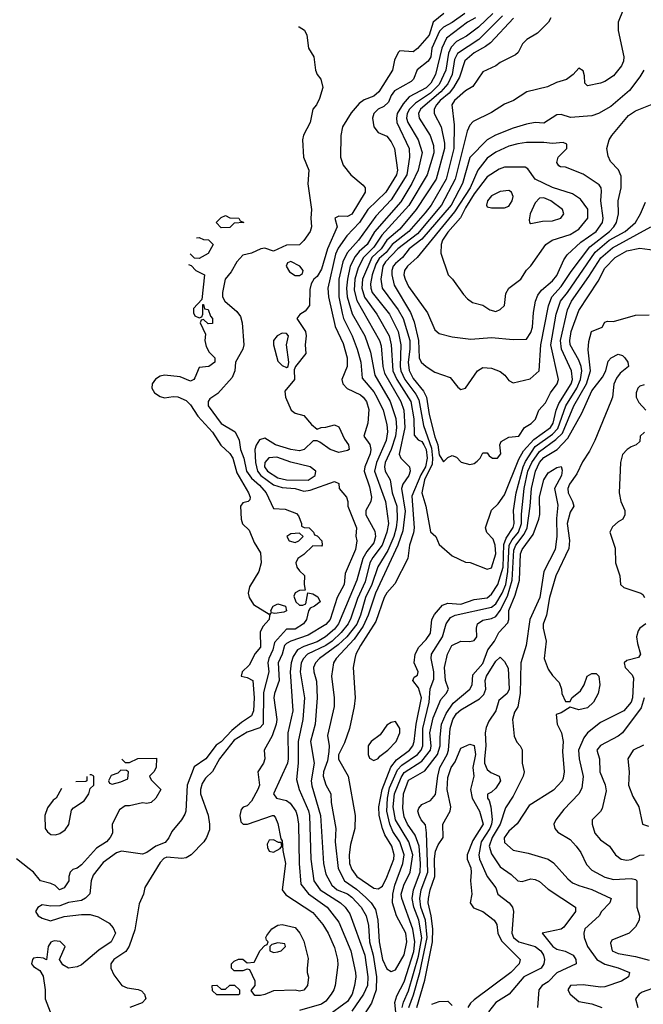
# Model space of a CAD drawing. Header units: inches. Extents: x 1793389 to 1900389, y 320802 to 470796.
# Tile 236 of 256: x 1813427 to 1816286, y 392644 to 397161. Entities that reach past the tile are written whole.
import ezdxf

# ---------------------------------------------------------------- set-up
doc = ezdxf.new("R2010")
doc.units = ezdxf.units.IN
doc.header["$MEASUREMENT"] = 0
doc.layers.add('B8319', color=7, linetype='Continuous')

msp = doc.modelspace()

# ---------------------------------------------------------------- linework, layer by layer
at = {"layer": 'B8319', "color": 2}
for points, elevation in [([(1815370.8, 397190), (1815322, 397150), (1815303.7, 397090), (1815250, 397029), (1815230, 397014), (1815170, 397018), (1815162, 397010), (1815145.4, 396974.6), (1815136, 396930), (1815072.7, 396830), (1815050.7, 396810), (1815006.7, 396793.3), (1814983.4, 396776.6), (1814946.9, 396733.1), (1814906.8, 396670), (1814898.8, 396630), (1814898, 396530), (1814910, 396494), (1814944.7, 396450), (1815002, 396402), (1815010.7, 396390), (1815010.6, 396370), (1814950, 396269.6), (1814930, 396258.4), (1814890, 396259.3), (1814871.3, 396250), (1814882, 396210), (1814838.5, 396110), (1814810, 396017.2), (1814790, 395982.7), (1814774.8, 395970), (1814762.8, 395950), (1814756.8, 395923.2), (1814754.8, 395850), (1814735.9, 395824.1), (1814710.9, 395809.1), (1814698, 395790), (1814737.3, 395730), (1814740.7, 395710), (1814736, 395670), (1814738, 395630), (1814691, 395570), (1814684.7, 395555.3), (1814686, 395510), (1814643, 395457), (1814644.9, 395430), (1814671.3, 395370), (1814690, 395356), (1814730, 395344.7), (1814764, 395304), (1814790, 395282), (1814809.2, 395290.8), (1814830, 395291), (1814870, 395302), (1814890, 395294), (1814916.3, 395236.3), (1814934.8, 395210), (1814938, 395190), (1814930, 395184), (1814890, 395175.3), (1814850, 395189), (1814803.1, 395223.1), (1814790, 395228.7), (1814771.6, 395228.4), (1814731.3, 395190), (1814710, 395183.7), (1814670, 395189.6), (1814599, 395210), (1814550, 395240.9), (1814525.7, 395234.3), (1814510.3, 395209.7), (1814505.2, 395190), (1814507.1, 395130), (1814516.5, 395090), (1814531.5, 395070), (1814590, 395026.7), (1814630, 395015.5), (1814690, 395010.2), (1814730, 394998), (1814758, 395002), (1814870, 395042), (1814890, 395034), (1814892, 395010), (1814924.7, 394970), (1814930.9, 394950.9), (1814931, 394930), (1814970.3, 394830.3), (1814968.1, 394791.9), (1814972.4, 394770), (1814966.4, 394730), (1814919.6, 394620.4), (1814914.3, 394570), (1814882, 394510), (1814850.3, 394410), (1814830, 394386.9), (1814750, 394337.4), (1814670, 394309.8), (1814650, 394299.7), (1814641.5, 394290), (1814630.3, 394250), (1814611.8, 394210), (1814617, 394130), (1814594.4, 394070), (1814592.4, 394050), (1814605.7, 393950), (1814602.7, 393930), (1814583.8, 393876.2), (1814546.8, 393810), (1814550.8, 393770), (1814544.7, 393750), (1814518, 393710), (1814526.8, 393650), (1814519.1, 393630), (1814490, 393575.3), (1814470, 393555.3), (1814451.1, 393548.9), (1814442, 393538), (1814436, 393510), (1814441, 393481), (1814451.3, 393471.3), (1814471.3, 393471.3), (1814586, 393510), (1814592, 393510), (1814599.8, 393499.8), (1814610, 393474), (1814623.6, 393403.6), (1814630, 393394), (1814633.4, 393350), (1814645.5, 393290), (1814630.8, 393170), (1814646.6, 393146.6), (1814770, 393064.9), (1814816.4, 393010), (1814841.6, 392970), (1814870, 392904.7), (1814883.8, 392850), (1814885.2, 392825.2), (1814873, 392730), (1814867.3, 392710), (1814854, 392690), (1814830, 392659.3), (1814810, 392644.5), (1814710, 392615.8)], 246), ([(1815467.2, 397190), (1815410, 397147.4), (1815370, 397126.2), (1815351.7, 397108.3), (1815316.5, 397030), (1815311.3, 396990), (1815299.5, 396970), (1815249.3, 396930.7), (1815231.6, 396888.4), (1815222.3, 396877.7), (1815145.5, 396834.5), (1815130, 396812.7), (1815117.7, 396782.3), (1815096.5, 396763.5), (1815070.8, 396750), (1815050.7, 396730), (1815044, 396710), (1815051, 396670), (1815070, 396642.8), (1815110, 396626), (1815130, 396601), (1815144.9, 396570), (1815158.9, 396470), (1815154.9, 396450), (1815104.9, 396370), (1815022.6, 396290), (1814984.6, 396230), (1814926.7, 396170), (1814887.6, 396112.4), (1814875, 396085), (1814839.5, 395930), (1814843.1, 395890), (1814872.8, 395752.8), (1814910, 395674.8), (1814928.7, 395610), (1814928.5, 395570), (1814904.4, 395510), (1814908, 395490), (1814928.7, 395468.7), (1814990, 395440.4), (1815001.6, 395430), (1815017, 395410), (1815027.3, 395372.7), (1815023, 395310), (1815004, 395250), (1815032.8, 395212.8), (1815036.4, 395190), (1815033.1, 395170), (1815008.5, 395110), (1815006.4, 395090), (1815030, 395018), (1815039.5, 394970), (1815037.1, 394950), (1815014, 394910), (1815013.4, 394890), (1815054.3, 394814.3), (1815058.3, 394790), (1815050, 394760.7), (1815018, 394722), (1815000.2, 394690), (1814972.4, 394590), (1814889.1, 394390), (1814870, 394365.1), (1814828.4, 394330), (1814790, 394307), (1814730, 394285.6), (1814700.4, 394270), (1814680.6, 394239.4), (1814671.3, 394210), (1814666.7, 394170), (1814679.5, 393990), (1814655.8, 393890), (1814658.3, 393770), (1814654.6, 393750), (1814590.7, 393610), (1814604.7, 393590), (1814650, 393578.4), (1814666.5, 393566.5), (1814692, 393530), (1814699.5, 393510), (1814704.9, 393470), (1814707.6, 393290), (1814715.6, 393195.6), (1814751.2, 393151.2), (1814837.1, 393090), (1814890, 393020.7), (1814944.2, 392890), (1814966.4, 392790), (1814968.2, 392770), (1814962.4, 392730), (1814950.3, 392690), (1814930, 392657.6), (1814833.8, 392586.2)], 250), ([(1815516.4, 397170), (1815479.3, 397150), (1815383.5, 397076.5), (1815361.8, 397030), (1815333.8, 396910), (1815311.3, 396870), (1815290, 396848.7), (1815212.9, 396807.1), (1815185, 396775), (1815156.9, 396730), (1815153.6, 396710), (1815156.5, 396690), (1815213.1, 396570), (1815214.6, 396530), (1815201.2, 396450), (1815130, 396334.7), (1815059.7, 396260.3), (1814980.3, 396150), (1814928.6, 396091.4), (1814908.1, 396050), (1814890.2, 395970), (1814890.2, 395890), (1814904.8, 395815.2), (1814911.4, 395790), (1814951.7, 395710), (1814974.3, 395650), (1814991.5, 395590), (1814996.7, 395516.7), (1815050, 395454), (1815064.9, 395430), (1815092.7, 395370), (1815110, 395304.7), (1815113.4, 395270), (1815106.7, 395230), (1815063.2, 395130), (1815053.4, 395090), (1815104, 394950), (1815117.3, 394850), (1815110.2, 394810), (1815089.2, 394750), (1815045.5, 394694.5), (1815032.3, 394670), (1815010, 394582), (1814974.9, 394505.1), (1814944.9, 394415.1), (1814932.3, 394390), (1814900.2, 394350), (1814859, 394310), (1814830, 394289.8), (1814746.7, 394250), (1814727.4, 394230), (1814717.4, 394210), (1814712.9, 394170), (1814731.7, 394050), (1814724.7, 393950), (1814703.6, 393850), (1814703.2, 393750), (1814695.9, 393675.9), (1814708.2, 393630), (1814751, 393531), (1814756.1, 393510), (1814760.9, 393310), (1814775.3, 393210), (1814804.9, 393170), (1814897.1, 393110), (1814918.4, 393090), (1814939.9, 393059.9), (1815008.9, 392870), (1815022.8, 392770), (1815021.3, 392730), (1815003.6, 392690), (1814950, 392613.3)], 254), ([(1815596.5, 397190), (1815530, 397127.3), (1815475, 397085), (1815430, 397060.4), (1815405, 397035), (1815392.2, 397007.8), (1815381.1, 396930), (1815350, 396864.4), (1815310, 396823.7), (1815241.5, 396778.5), (1815214, 396750), (1815202.7, 396730), (1815199.6, 396710), (1815206, 396690), (1815253.4, 396610), (1815271.4, 396551.4), (1815254, 396470), (1815224.7, 396410), (1815173.8, 396326.2), (1815052.9, 396187.1), (1815019.6, 396130), (1814983, 396097), (1814965.4, 396074.6), (1814942.2, 396030), (1814929.2, 395970), (1814925, 395930), (1814928.4, 395890), (1814951.1, 395811.1), (1815008.9, 395710), (1815035.6, 395635.6), (1815054.3, 395530), (1815125.2, 395410), (1815152, 395332), (1815155, 395290), (1815150.2, 395250), (1815130.1, 395189.9), (1815102.2, 395130), (1815099, 395110), (1815102, 395090), (1815124.9, 395050), (1815135.2, 394990), (1815155.2, 394930), (1815156.8, 394870), (1815152.6, 394830), (1815142, 394790), (1815114.2, 394725.8), (1815068.6, 394651.4), (1815040.6, 394570), (1815012.9, 394510), (1814989.2, 394430), (1814971.7, 394388.3), (1814926.7, 394330), (1814887.3, 394292.7), (1814801.6, 394230), (1814782.4, 394210), (1814774.4, 394190), (1814774.9, 394170), (1814786.9, 394126.9), (1814790.3, 394050), (1814781.6, 393930), (1814760.3, 393850), (1814776.4, 393750), (1814762.7, 393670), (1814765.9, 393645.9), (1814805.2, 393510), (1814819.5, 393290), (1814830, 393241), (1814857.6, 393190), (1814881.6, 393170), (1814930, 393150.2), (1814950, 393136), (1814992, 393090), (1815014.9, 393050), (1815025.2, 393005.2), (1815031.2, 392930), (1815046.7, 392870), (1815062.2, 392770), (1815061.5, 392710), (1815039.5, 392650), (1814974.9, 392550)], 258), ([(1815640.7, 397179.3), (1815532.2, 397070), (1815433.7, 397006.3), (1815420.9, 396979.1), (1815409.3, 396910), (1815390, 396866.9), (1815358.2, 396830), (1815264.6, 396750), (1815254.9, 396730), (1815257.6, 396710), (1815308.7, 396630), (1815324.6, 396584.6), (1815325.2, 396550), (1815295.2, 396450), (1815210.8, 396309.2), (1815087.7, 396172.3), (1815050, 396116.8), (1815002.6, 396070), (1814977.9, 396022.1), (1814962.7, 395970), (1814960.6, 395920.6), (1814972.4, 395872.4), (1815076, 395690), (1815084.4, 395664.4), (1815092.3, 395570), (1815100, 395540), (1815173.8, 395410), (1815188, 395370), (1815192.9, 395290), (1815167.3, 395167.3), (1815174, 395150), (1815214, 395110), (1815217.3, 395090), (1815210.7, 395070), (1815183.7, 395030), (1815177.4, 395010), (1815194.3, 394905.7), (1815183.2, 394816.8), (1815161.1, 394750), (1815057.8, 394530), (1815025, 394430), (1815000.8, 394379.2), (1814960.4, 394319.6), (1814877.1, 394230), (1814866, 394210), (1814856.4, 394150), (1814868.4, 394050), (1814868.5, 394010), (1814837.3, 393877.3), (1814846, 393830), (1814844.2, 393804.2), (1814838.2, 393761.8), (1814820.3, 393710), (1814818.7, 393690), (1814830, 393651), (1814853, 393610), (1814855.5, 393570), (1814876.5, 393450), (1814873.4, 393390), (1814886.7, 393266.7), (1814916.4, 393210), (1814971.6, 393171.6), (1815014.3, 393134.3), (1815038.7, 393110), (1815058.4, 393078.4), (1815069.1, 393030), (1815074.6, 392930), (1815090.4, 392850), (1815110, 392806.8), (1815130, 392794.8), (1815150, 392802.8), (1815190, 392870.8), (1815201.5, 392930), (1815196.8, 392970), (1815154.3, 393050), (1815135.4, 393110), (1815137.4, 393150), (1815146, 393190), (1815183.5, 393290), (1815189.8, 393330), (1815169.1, 393389.1), (1815137.2, 393437.2), (1815123.7, 393470), (1815109.8, 393530), (1815113.1, 393590), (1815122.8, 393637.2), (1815159.6, 393720.4), (1815178.5, 393741.5), (1815250.5, 393789.5), (1815267.6, 393810), (1815275.5, 393830), (1815275.2, 393910), (1815303.5, 394030), (1815308.8, 394091.2), (1815324.9, 394135.1), (1815325.3, 394170), (1815313, 394230), (1815315.1, 394250), (1815365.4, 394330), (1815381.3, 394390), (1815402, 394418), (1815424, 394430), (1815590, 394466.7), (1815610, 394481.5), (1815639.4, 394530), (1815654.9, 394570), (1815665, 394630), (1815670.6, 394750), (1815684.7, 394775.3), (1815713.7, 394810), (1815727.5, 394850), (1815727.4, 394892.6), (1815739.1, 395010), (1815756.8, 395090), (1815774.6, 395130), (1815810, 395180.7), (1815884.6, 395235.4), (1815915.2, 395264.8), (1815966.8, 395390), (1816025.5, 395490), (1816043.5, 395550), (1816033.8, 395646.2), (1816036, 395684), (1816049, 395730), (1816098, 395750), (1816110, 395774), (1816122, 395778), (1816150, 395776), (1816250, 395804.9), (1816313.1, 395806.9)], 262), ([(1815691.3, 397168.7), (1815584.6, 397055.4), (1815562.4, 397037.6), (1815510, 397008.3), (1815467.7, 396972.3), (1815443, 396897), (1815416.2, 396850), (1815395.5, 396824.5), (1815354, 396790), (1815337.7, 396770), (1815327.2, 396750), (1815326.7, 396730), (1815359.5, 396670), (1815373.9, 396593.9), (1815374.4, 396570), (1815336.5, 396430), (1815245.2, 396290), (1815170, 396199.7), (1815110.7, 396149.3), (1815083.5, 396110), (1815040.7, 396070), (1814997.8, 395970), (1814995, 395930), (1815008, 395888), (1815063.6, 395810), (1815120.2, 395710), (1815130.2, 395670), (1815137.2, 395550), (1815155.9, 395510), (1815220.7, 395410), (1815234.4, 395330), (1815235.3, 395255.3), (1815253.3, 395233.3), (1815270, 395226.4), (1815280.2, 395210), (1815290.8, 395190), (1815294.6, 395150), (1815286.8, 395110), (1815266.3, 395073.7), (1815224.2, 394975.8), (1815234.6, 394830), (1815232.5, 394807.5), (1815214, 394750), (1815206, 394690), (1815147, 394573), (1815110, 394532), (1815097.1, 394510), (1815059.9, 394400.1), (1814988.8, 394290), (1814968.2, 394250), (1814963, 394230), (1814956.3, 394190), (1814964.9, 394050), (1814960.7, 394010), (1814939.3, 393910), (1814916.4, 393843.6), (1814888.9, 393788.9), (1814889.1, 393769.1), (1814932.7, 393690), (1814964.9, 393510), (1814963, 393450), (1814943.1, 393376.9), (1814938, 393330), (1814939.5, 393290), (1814950, 393262), (1814973, 393230), (1815050, 393177.1), (1815070, 393173.4), (1815090, 393186.8), (1815110, 393226.8), (1815142.6, 393310), (1815144, 393330), (1815132.3, 393370), (1815101.5, 393421.5), (1815090.8, 393450), (1815074.8, 393510), (1815072.9, 393550), (1815088.6, 393630), (1815128.4, 393731.6), (1815154.3, 393765.7), (1815213.3, 393810), (1815229.7, 393830), (1815236, 393850), (1815244.8, 393930), (1815269.7, 394050), (1815255.2, 394095.2), (1815229, 394130), (1815235.3, 394144.7), (1815250, 394154), (1815254, 394170), (1815236, 394210), (1815239.5, 394250), (1815257.4, 394282.6), (1815290, 394317.3), (1815310, 394346.8), (1815316.2, 394410), (1815328, 394432), (1815364.9, 394475.1), (1815390, 394484.4), (1815450, 394479.5), (1815510, 394501.1), (1815570, 394508.9), (1815590, 394526), (1815619.1, 394570), (1815643.2, 394650), (1815646, 394754), (1815656.9, 394783.1), (1815690, 394831), (1815693.6, 394850), (1815690.8, 394910), (1815702.5, 394990), (1815734.9, 395110), (1815745.7, 395134.3), (1815790, 395202.4), (1815870, 395259.7), (1815894.7, 395285.3), (1815930.7, 395390), (1815980.7, 395470), (1815998.5, 395510), (1816004.8, 395550), (1816001.4, 395570), (1815990, 395599.5), (1815951.2, 395670), (1815949.7, 395690), (1815955.4, 395730), (1815990, 395827.3), (1816078.7, 395961.3), (1816110, 396020.4), (1816157, 396070), (1816210, 396100.3), (1816270, 396112.7), (1816430, 396090.8)], 266), ([(1815862, 397170), (1815851.1, 397148.9), (1815801, 397099), (1815752, 397070), (1815732, 397050), (1815712, 397010), (1815699.8, 397000.2), (1815630, 396964), (1815610, 396949), (1815550, 396922), (1815504.9, 396855.1), (1815470, 396835.1), (1815420.5, 396790), (1815408, 396770), (1815419.2, 396679.2), (1815417.2, 396570), (1815382.8, 396430), (1815312.7, 396310), (1815285.2, 396274.8), (1815211.5, 396190), (1815134.4, 396130), (1815106.5, 396093.5), (1815075.2, 396064.8), (1815060.3, 396039.7), (1815042.9, 395990), (1815035.8, 395950), (1815036.1, 395930), (1815042.7, 395910), (1815122.6, 395810), (1815162.4, 395730), (1815174.9, 395670), (1815171.1, 395570), (1815174.7, 395550), (1815192.9, 395510), (1815242.7, 395442.7), (1815256.6, 395416.6), (1815278.8, 395298.8), (1815315.2, 395195.2), (1815319.8, 395150), (1815317.3, 395122.7), (1815282.8, 395050), (1815270.3, 394990.3), (1815288.4, 394930), (1815310, 394812), (1815334, 394790), (1815350, 394754), (1815410, 394702), (1815470, 394672), (1815491.6, 394671.6), (1815570, 394641), (1815590, 394646), (1815609.4, 394710), (1815607.3, 394750), (1815597.2, 394777.2), (1815569.1, 394809.1), (1815562, 394830), (1815589.3, 394910.7), (1815620.2, 394939.8), (1815650, 394981), (1815714.9, 395145.1), (1815737, 395183), (1815784.1, 395235.9), (1815860.3, 395290), (1815872.5, 395310), (1815886.4, 395370), (1815899.3, 395400.7), (1815955.5, 395490), (1815960.9, 395510), (1815956.3, 395550), (1815910.9, 395650), (1815905.8, 395690), (1815938, 395830), (1815956.4, 395870), (1816037, 395983), (1816091.4, 396068.6), (1816145.2, 396114.8), (1816321.2, 396210)], 270), ([(1816193.7, 397206.3), (1816171, 397150), (1816171.1, 397111.1), (1816196, 396990), (1816194.8, 396970), (1816186, 396950), (1816150, 396904), (1816110, 396877.2), (1816090, 396869.2), (1816030, 396858), (1816018, 396870), (1816016.4, 396903.6), (1816010, 396926), (1815990, 396938), (1815964.7, 396910), (1815933.2, 396886.8), (1815887.5, 396872.5), (1815847.1, 396852.9), (1815752, 396830), (1815691.3, 396790), (1815650, 396773.2), (1815590, 396736), (1815506, 396694), (1815490, 396677.2), (1815477.6, 396650), (1815423.2, 396430), (1815360.2, 396310), (1815250, 396179.2), (1815160.2, 396110), (1815104.4, 396050), (1815092.3, 396030), (1815082.7, 395970), (1815088.9, 395930), (1815162.7, 395830), (1815184.7, 395790), (1815214.7, 395690), (1815215.6, 395650), (1815208.4, 395590), (1815212.4, 395552.4), (1815230, 395514.9), (1815277.6, 395457.6), (1815291.6, 395430), (1815303.6, 395350), (1815330, 395246.8), (1815344.4, 395210), (1815350, 395164.7), (1815370, 395132), (1815390, 395152), (1815410, 395162), (1815430, 395154), (1815451.1, 395131.1), (1815490, 395121), (1815510, 395124.7), (1815524.7, 395135.3), (1815538, 395150), (1815550, 395174), (1815570, 395174), (1815579.6, 395159.6), (1815594, 395150), (1815618, 395150), (1815632.3, 395170), (1815628, 395210), (1815634, 395226), (1815670, 395246), (1815715.3, 395250), (1815742, 395290), (1815771.9, 395308.1), (1815791.9, 395328.1), (1815806.6, 395370), (1815836.9, 395403.1), (1815860.7, 395450), (1815891.6, 395490), (1815897.6, 395510), (1815861.5, 395670), (1815886.6, 395810), (1815906, 395870), (1815938.2, 395910), (1816065.3, 396094.7), (1816129.7, 396150), (1816203.6, 396190), (1816249.6, 396230), (1816273.6, 396270), (1816296.2, 396323.8)], 274), ([(1814704.2, 397127.6), (1814707.5, 397127.5), (1814733, 397113), (1814742.8, 397090), (1814750.8, 397030), (1814776, 396990), (1814782.8, 396930), (1814791, 396910), (1814808, 396888), (1814816.3, 396850), (1814800.5, 396799.5), (1814786.8, 396770), (1814771, 396750), (1814759.1, 396690), (1814728.6, 396631.4), (1814723, 396610), (1814728.2, 396530), (1814752.7, 396470), (1814748.1, 396408.1), (1814764.7, 396290), (1814761, 396250), (1814764.7, 396210), (1814758, 396190), (1814730, 396148), (1814710, 396128.7), (1814650, 396126), (1814590, 396099.5), (1814550, 396113), (1814532, 396110), (1814490, 396089.6), (1814450, 396080.5), (1814422, 396050), (1814395.6, 396004.4), (1814368.5, 395970), (1814356.3, 395910), (1814356.3, 395890), (1814367.3, 395870), (1814422.3, 395822.3), (1814439.5, 395799.5), (1814446.7, 395770), (1814454.9, 395670), (1814450.3, 395649.7), (1814415.5, 395590), (1814412.7, 395550), (1814400.9, 395519.1), (1814334.4, 395445.6), (1814298.8, 395421.2), (1814291, 395410), (1814291, 395390), (1814350, 395308), (1814414.8, 395270), (1814432.4, 395232.4), (1814439.5, 395190), (1814454.6, 395150), (1814466.5, 395090), (1814490, 395058), (1814525.7, 395025.7), (1814556.4, 394990), (1814590, 394918), (1814643.7, 394916.3), (1814695.6, 394895.6), (1814705.2, 394885.2), (1814718, 394850), (1814718, 394838), (1814731.3, 394831.3), (1814754, 394830), (1814774, 394810), (1814778, 394798), (1814790, 394794), (1814812, 394770), (1814814, 394750), (1814810, 394746), (1814770, 394748), (1814730, 394708), (1814702, 394690), (1814692, 394670), (1814698, 394650), (1814710, 394632), (1814732, 394612), (1814730.8, 394570), (1814736, 394544), (1814710, 394542), (1814690, 394532.3), (1814684.2, 394515.8), (1814692.2, 394490), (1814710, 394474.9), (1814725.1, 394474.9), (1814738, 394482), (1814748, 394532), (1814770, 394527.7), (1814793.4, 394513.4), (1814804, 394490), (1814778.8, 394470), (1814758.5, 394461.5), (1814750.3, 394449.7), (1814741.3, 394410), (1814728, 394390), (1814690, 394364.7), (1814650, 394364.5), (1814595.6, 394304.4), (1814587.7, 394270), (1814568.8, 394230), (1814564.2, 394210), (1814568.8, 394168.8), (1814545.1, 394074.9), (1814543, 393930), (1814527, 393913), (1814470, 393892.8), (1814410, 393855.4), (1814343.1, 393770), (1814310, 393712), (1814278.7, 393681.3), (1814263.1, 393656.9), (1814255.8, 393630), (1814255.8, 393610), (1814290, 393511.3), (1814297.6, 393470), (1814296.2, 393443.8), (1814283.8, 393410), (1814270.2, 393389.8), (1814213, 393330), (1814190, 393316.2), (1814170, 393313.6), (1814101.4, 393318.6), (1814086.8, 393313.2), (1814070, 393295.3), (1814000.7, 393179.3), (1813994, 393150), (1813974.4, 393105.6), (1813954, 392986), (1813928.9, 392911.1), (1813912.9, 392887.1), (1813858.8, 392850), (1813844, 392830), (1813844.9, 392810), (1813858.8, 392778.8), (1813894.8, 392730), (1813919.5, 392719.5), (1813970, 392712.2), (1813985.3, 392705.3), (1813999.3, 392690), (1814004.9, 392670), (1813988.4, 392651.6), (1813931.3, 392630)], 242), ([(1816288.4, 396930), (1816270, 396899.3), (1816223.4, 396836.6), (1816137.3, 396762.7), (1816081, 396730), (1816050, 396720.5), (1815951.6, 396711.6), (1815910, 396726.6), (1815890, 396724.5), (1815830, 396686.6), (1815790, 396689.4), (1815750, 396682), (1815690, 396663.6), (1815608.9, 396631.1), (1815570, 396609.6), (1815490, 396529.2), (1815457.7, 396410), (1815404.7, 396310), (1815270, 396154.2), (1815213.1, 396110), (1815181.1, 396070), (1815150, 396042), (1815139.6, 396030), (1815132.7, 396010), (1815132.7, 395990), (1815143, 395943), (1815218, 395818), (1815235.6, 395775.6), (1815255.6, 395690), (1815258.4, 395610), (1815268, 395590), (1815290, 395570.6), (1815330, 395544.7), (1815399.8, 395519.8), (1815435.3, 395475.3), (1815450, 395464.7), (1815470, 395471.3), (1815525.2, 395550), (1815550, 395566), (1815590, 395562.8), (1815630, 395546.8), (1815650.4, 395530.4), (1815670, 395506), (1815690, 395494.8), (1815766.6, 395513.4), (1815809.2, 395550.8), (1815815.6, 395670), (1815851.7, 395848.3), (1815866.9, 395890), (1815910, 395937.6), (1815954.5, 396005.4), (1816041, 396119), (1816131.1, 396190), (1816151.1, 396210), (1816162.6, 396230), (1816171.6, 396270), (1816171.5, 396330), (1816184.2, 396390), (1816183.9, 396443.9), (1816173, 396473), (1816136, 396510), (1816125.2, 396534.8), (1816119, 396570), (1816129.3, 396610), (1816141.2, 396630), (1816218.3, 396721.7), (1816250, 396743), (1816327, 396773)], 278), ([(1814237.9, 396159.6), (1814250, 396162), (1814270, 396152), (1814291.6, 396151.6), (1814314, 396130), (1814290, 396088), (1814250, 396066)], 238), ([(1814250, 396066), (1814227.3, 396067.3), (1814208.7, 396086.6)], 238), ([(1814200.1, 396037.4), (1814212.7, 396032.7), (1814234, 396010), (1814274, 395990), (1814262, 395878), (1814223.6, 395836.4), (1814223.6, 395816.4), (1814230, 395802), (1814250, 395794), (1814262, 395798), (1814266, 395810), (1814266, 395854), (1814270, 395854), (1814274, 395834), (1814290, 395832), (1814301, 395801), (1814311, 395790), (1814310, 395768), (1814290, 395766), (1814270, 395786), (1814258, 395782), (1814254, 395770), (1814278, 395718), (1814276, 395690), (1814281.4, 395661.4), (1814295.9, 395635.9), (1814322, 395610), (1814322, 395590), (1814294, 395570), (1814250, 395566), (1814230, 395518), (1814224.7, 395510), (1814210, 395502.7), (1814162.9, 395522.9), (1814090, 395529.6), (1814070, 395525.1), (1814048.5, 395511.5), (1814033.4, 395490), (1814033, 395470), (1814044, 395450), (1814070, 395432.4), (1814090, 395426.4), (1814130, 395432.9), (1814151.5, 395431.5), (1814190, 395414), (1814210, 395394.4), (1814242.6, 395342.6), (1814310, 395268.2), (1814349.1, 395209.1), (1814390.2, 395170.2), (1814403.7, 395150), (1814421.6, 395081.6), (1814476.3, 394990), (1814482.8, 394970), (1814482, 394958), (1814474, 394950), (1814450, 394944), (1814438.8, 394930), (1814441.6, 394870), (1814448.6, 394848.6), (1814478.7, 394818.7), (1814502.3, 394762.3), (1814530, 394716), (1814534, 394670), (1814522.8, 394630), (1814480.4, 394559.6), (1814474, 394530), (1814478.8, 394510), (1814498.8, 394478.8), (1814570, 394434), (1814578, 394438), (1814571.6, 394428.4), (1814571, 394410), (1814542, 394378), (1814528.6, 394351.4), (1814530, 394282), (1814507, 394253), (1814479.3, 394200.7), (1814446, 394170), (1814442, 394150), (1814470, 394142.8), (1814494.8, 394130), (1814502, 394050), (1814498.9, 393990), (1814490, 393967.6), (1814443.2, 393936.8), (1814399.6, 393900.4), (1814350, 393848.2), (1814327.3, 393832.7), (1814279.5, 393770), (1814226.1, 393733.9), (1814194, 393650), (1814188.9, 393530), (1814183.7, 393516.3), (1814168.9, 393490), (1814123.6, 393436.4), (1814110, 393407.3), (1814093.9, 393386.1), (1814050.1, 393369.9), (1814010, 393341.1), (1813990, 393333), (1813892.7, 393347.3), (1813870, 393339.6), (1813810, 393294.5), (1813763.8, 393236.2), (1813754.6, 393210), (1813748.3, 393151.7), (1813728.5, 393131.5), (1813710, 393120.9), (1813650, 393111.2), (1813610, 393095.6), (1813570, 393094), (1813530, 393101.2), (1813510, 393089), (1813499.1, 393070), (1813511.3, 393050), (1813530, 393038.8), (1813567.3, 393027.3), (1813630, 393047.7), (1813710, 393056.3), (1813750, 393056.3), (1813785.8, 393045.8), (1813836.8, 393016.8), (1813855.3, 392995.3), (1813866, 392970), (1813846, 392930), (1813790, 392892.7), (1813710, 392825.2), (1813690, 392816), (1813650, 392809.3), (1813624.5, 392824.5), (1813608.7, 392850), (1813635.3, 392910), (1813611.9, 392931.9), (1813585.2, 392934.8), (1813570, 392929), (1813557.3, 392910), (1813550, 392848), (1813536.4, 392856.4), (1813510, 392859), (1813490, 392855.3), (1813484.7, 392850), (1813481, 392830), (1813490, 392818), (1813518.8, 392798.8), (1813534, 392774), (1813542.8, 392710), (1813542.8, 392670), (1813596.3, 392530)], 238), ([(1815152.5, 392592.5), (1815147.4, 392652.6), (1815156.5, 392683.5), (1815190, 392747.3), (1815233.7, 392886.3), (1815238.6, 392930), (1815229.1, 392989.1), (1815178.7, 393130), (1815176.4, 393150), (1815187.6, 393190), (1815216.4, 393250), (1815229.8, 393330), (1815210.9, 393390), (1815149.8, 393490), (1815138.9, 393550), (1815145, 393610), (1815175.4, 393684.6), (1815190, 393707.6), (1815270, 393759.6), (1815309.8, 393810), (1815313.6, 393830), (1815307, 393890), (1815322, 393958), (1815357, 394043), (1815382.7, 394070), (1815392, 394090), (1815378.9, 394130), (1815374.7, 394190), (1815387.8, 394250), (1815407.6, 394290), (1815450, 394310.5), (1815490, 394308), (1815510, 394313.4), (1815522.9, 394330), (1815520.5, 394370), (1815525.1, 394390), (1815550, 394406), (1815590, 394413.4), (1815610, 394423.1), (1815629.2, 394450.8), (1815663.2, 394516.8), (1815684.5, 394590), (1815693.1, 394726.9), (1815701.1, 394750), (1815739.8, 394800.2), (1815753.3, 394830), (1815767.2, 394930), (1815772.7, 395010), (1815792.3, 395090), (1815809.8, 395130), (1815830, 395152.7), (1815890.7, 395189.3), (1815939.3, 395240.8), (1816003.5, 395356.5), (1816050, 395458), (1816098.9, 395521.1), (1816114, 395550), (1816125.4, 395594.6), (1816139, 395610), (1816170, 395626), (1816190, 395621), (1816201, 395610), (1816214.8, 395590), (1816218, 395570), (1816180.5, 395539.5), (1816163, 395517), (1816150.5, 395489.5), (1816144.4, 395430), (1816137.6, 395410), (1816063.1, 395230), (1816038.6, 395181.4), (1816006.6, 395133.4), (1815981.6, 395078.4), (1815947.6, 395030), (1815939.5, 395010), (1815941.3, 394990), (1815962, 394950), (1815966.8, 394930), (1815950, 394902), (1815936.4, 394850), (1815947.9, 394772.1), (1815945.2, 394734.8), (1815884.4, 394610), (1815855.3, 394510), (1815842, 394430), (1815827.3, 394387.3), (1815826.8, 394370), (1815841, 394310), (1815831, 394230), (1815850, 394182), (1815870, 394152), (1815899.8, 394119.8), (1815911.3, 394090), (1815912, 394070), (1815930, 394034), (1815950, 394034), (1815958, 394050), (1815997.5, 394082.5), (1816015.3, 394110), (1816028, 394150), (1816050, 394162), (1816070, 394162), (1816082, 394150), (1816086, 394110), (1816078.8, 394070), (1816058, 394030), (1816030, 394004), (1815990, 393995.3), (1815950, 394008), (1815910, 393982), (1815886.4, 393973.6), (1815891, 393930), (1815910.7, 393890), (1815918.8, 393850), (1815915.5, 393804.5), (1815923, 393710), (1815918.8, 393681.2), (1815914, 393670), (1815873.5, 393626.5), (1815763.1, 393556.9), (1815708.3, 393471.7), (1815670, 393438), (1815648.4, 393408.4), (1815650, 393386), (1815690, 393350.8), (1815757.5, 393337.5), (1815850, 393310.6), (1815873.8, 393293.8), (1815939.9, 393219.9), (1815962, 393202), (1815990, 393188.5), (1816050, 393170.4), (1816138, 393130), (1816132, 393110), (1816094, 393070), (1816083, 393050), (1816018, 392990), (1816012.7, 392970), (1816014.9, 392950), (1816030.4, 392910), (1816073, 392850), (1816110, 392828.4), (1816171.5, 392811.5), (1816222, 392790), (1816218, 392770), (1816186, 392750), (1816110, 392724.7), (1816090, 392723), (1816010, 392734), (1815952, 392730), (1815940.7, 392710), (1815950.8, 392690), (1815990, 392656.3), (1816050, 392646), (1816096, 392630)], 258), ([(1816290, 395486.6), (1816270, 395479.3), (1816260.7, 395470), (1816253.4, 395450), (1816254, 395430), (1816264.9, 395404.9), (1816298, 395370)], 262), ([(1816290.9, 395269.1), (1816272, 395250), (1816270, 395226), (1816254, 395210), (1816230, 395202), (1816212, 395190), (1816190, 395166), (1816181, 395130), (1816174.8, 394990), (1816182.8, 394950), (1816201, 394910), (1816202, 394890), (1816192, 394870), (1816170, 394858), (1816145.4, 394834.6), (1816132, 394810), (1816156.9, 394736.9), (1816158, 394670), (1816178, 394610), (1816182, 394570), (1816196.9, 394556.9), (1816274, 394530), (1816283.6, 394523.6), (1816291.3, 394510)], 262), ([(1815180.2, 392630), (1815186.1, 392653.9), (1815210, 392705.5), (1815255.1, 392864.9), (1815269.8, 392949.8), (1815256.2, 393030), (1815233.3, 393090), (1815226.4, 393130), (1815231.7, 393170), (1815262.2, 393250), (1815264.4, 393290), (1815258.2, 393370), (1815240.2, 393420.2), (1815205.4, 393470), (1815190, 393504), (1815183.7, 393543.7), (1815186.2, 393610), (1815210, 393671.8), (1815284.5, 393715.5), (1815342.7, 393790), (1815355.3, 393830), (1815354.2, 393870), (1815360.4, 393930), (1815382.4, 393977.6), (1815413.8, 394026.2), (1815490, 394090.6), (1815501.3, 394110), (1815504.7, 394155.3), (1815550, 394207.7), (1815573.6, 394270), (1815604.2, 394310), (1815623.6, 394350), (1815665.3, 394394.7), (1815669.7, 394410), (1815670, 394450.8), (1815698.7, 394521.3), (1815717.6, 394590), (1815722.8, 394710), (1815731.2, 394730), (1815780.9, 394799.1), (1815807.1, 394870), (1815811.3, 394891.3), (1815810, 394972), (1815829.6, 395049.6), (1815850, 395082), (1815890, 395106), (1815910, 395111), (1815914, 395094), (1815910.4, 395070), (1815879.5, 395010), (1815894, 394934), (1815887.8, 394872.2), (1815889.1, 394790.9), (1815881.3, 394730), (1815830.3, 394630), (1815812.1, 394510), (1815766, 394410), (1815748.7, 394290), (1815724.9, 394210), (1815721.1, 394070), (1815716.7, 394043.3), (1815710.7, 394009.3), (1815695.3, 393984.7), (1815685.5, 393950), (1815694.4, 393874.4), (1815706.4, 393846.4), (1815722, 393830), (1815731.1, 393811.1), (1815730.8, 393750), (1815739.1, 393710), (1815735.5, 393690), (1815690, 393599.3), (1815654.4, 393545.6), (1815629.2, 393470), (1815592.6, 393410), (1815579.6, 393370), (1815590, 393334), (1815630, 393274.9), (1815679.5, 393239.5), (1815710, 393210.8), (1815730, 393207.3), (1815770, 393219.1), (1815790, 393217.3), (1815810, 393207.3), (1815850, 393173), (1815974.8, 393090), (1815974.8, 393070), (1815922, 392998), (1815910, 392989.4), (1815822, 392970), (1815870.7, 392910), (1815890, 392897.1), (1815927.7, 392887.7), (1815964.7, 392870), (1815976, 392850), (1815978, 392830), (1815890, 392788), (1815850, 392747.3), (1815822.8, 392730), (1815807.3, 392710), (1815801, 392630)], 254), ([(1816298, 394390), (1816270.4, 394369.6), (1816262, 394358), (1816255.3, 394330), (1816259.2, 394299.2), (1816273.4, 394250), (1816264.5, 394235.5), (1816210, 394222), (1816198, 394210), (1816203.1, 394190), (1816235.5, 394155.5), (1816240.9, 394140.9), (1816236.5, 394050), (1816230.3, 394030), (1816197.1, 393990), (1816090, 393937.6), (1816030, 393889.3), (1816013.3, 393866.7), (1815988.7, 393810), (1815992.4, 393770), (1816010.4, 393689.6), (1816004.1, 393635.9), (1815990.4, 393609.6), (1815922.3, 393537.7), (1815884.7, 393490), (1815876, 393470), (1815881, 393450), (1815893.7, 393433.7), (1815950, 393400.7), (1815978.8, 393370), (1815999.9, 393339.9), (1816026.2, 393286.2), (1816050, 393258.8), (1816110, 393227.7), (1816150, 393216.3), (1816230, 393220.7), (1816250, 393216), (1816256, 393210), (1816256.5, 393090), (1816268, 393050), (1816267.3, 393030), (1816250, 392999), (1816221, 392970), (1816141.4, 392938.6), (1816136, 392924), (1816144, 392890), (1816170, 392878), (1816250, 392864.2), (1816313.1, 392846.9)], 262), ([(1815210.7, 392630), (1815232.6, 392687.4), (1815262, 392790), (1815295.2, 392950), (1815287.7, 393030), (1815266.6, 393090), (1815260.6, 393130), (1815267.3, 393170), (1815298.2, 393250), (1815291.5, 393431.5), (1815287.3, 393467.3), (1815267, 393490), (1815258, 393510), (1815252.7, 393530), (1815256, 393544), (1815270, 393561), (1815310, 393578.8), (1815333.4, 393606.6), (1815343.1, 393690), (1815352.3, 393730), (1815386.4, 393790), (1815392.8, 393810), (1815399.8, 393910), (1815412.6, 393950), (1815430, 393977.6), (1815450, 393995.8), (1815534.6, 394045.4), (1815554.9, 394065.1), (1815564.7, 394090), (1815560.5, 394130), (1815566.9, 394150), (1815610, 394218), (1815630, 394236), (1815650, 394216), (1815666.9, 394186.9), (1815670.3, 394090), (1815661.6, 394070), (1815622.9, 394037.1), (1815610.4, 393990), (1815577.4, 393942.6), (1815565.6, 393914.4), (1815561.2, 393890), (1815563.2, 393830), (1815557.2, 393770), (1815558.5, 393750), (1815570, 393722), (1815587.4, 393707.4), (1815624.9, 393690), (1815630.5, 393670), (1815610, 393636), (1815590, 393617.2), (1815571.3, 393608.7), (1815571, 393590), (1815579.5, 393579.5), (1815587, 393550), (1815592.4, 393492.4), (1815590.2, 393470.2), (1815582, 393450), (1815542, 393390), (1815531.7, 393330), (1815535.3, 393310), (1815570.5, 393230.5), (1815610, 393178), (1815618.8, 393150), (1815671.3, 393110), (1815686, 393090), (1815691.3, 393070), (1815683.1, 392970), (1815690.3, 392950.3), (1815716, 392930), (1815790.4, 392910), (1815815.8, 392890), (1815828.2, 392870), (1815832.7, 392850), (1815830.5, 392830), (1815817.3, 392810), (1815738, 392770), (1815671, 392690), (1815610, 392652.3), (1815575.5, 392610)], 250), ([(1816290.2, 394050), (1816275.8, 394004.2), (1816190.3, 393889.7), (1816170, 393874), (1816090, 393831.8), (1816073.4, 393810), (1816084.9, 393770), (1816086, 393710), (1816111.7, 393651.7), (1816116.4, 393623.6), (1816097.5, 393542.5), (1816090, 393528.7), (1816052, 393490), (1816051.3, 393470), (1816064, 393430), (1816090, 393398.8), (1816131, 393370), (1816158, 393330), (1816184.7, 393310), (1816210, 393305.5), (1816230, 393308), (1816270, 393328), (1816290, 393330.6)], 266), ([(1815247.9, 392630), (1815285, 392755), (1815319.8, 392930), (1815320.7, 392990), (1815313.6, 393050), (1815299.8, 393110), (1815300.5, 393130), (1815308.6, 393170), (1815329.8, 393230), (1815328.9, 393311.1), (1815333.4, 393346.6), (1815344.8, 393375.2), (1815367.8, 393410), (1815366.6, 393470), (1815399.7, 393530), (1815403, 393550), (1815386.2, 393630), (1815390, 393684.7), (1815405.1, 393730), (1815423.3, 393756.7), (1815450, 393818.8), (1815490, 393838), (1815510, 393832), (1815516.5, 393790), (1815504.4, 393730), (1815508.5, 393690), (1815494.4, 393630), (1815501.3, 393590), (1815534.3, 393530), (1815552.2, 393470), (1815503.8, 393396.2), (1815478.5, 393330), (1815478.5, 393310), (1815495.6, 393270), (1815496.9, 393250), (1815492.9, 393210), (1815499.5, 393150), (1815492.2, 393110), (1815507.1, 393087.1), (1815550, 393070.6), (1815602, 393030), (1815614, 393010), (1815619.5, 392970), (1815635.9, 392935.9), (1815720.7, 392850), (1815717.3, 392830), (1815678, 392790), (1815510, 392664.5), (1815493.4, 392650), (1815480.7, 392630)], 246), ([(1816287.3, 393832.7), (1816238.8, 393810), (1816214.8, 393770), (1816221, 393710), (1816218.8, 393650), (1816238, 393598), (1816266, 393550), (1816282, 393470), (1816310, 393461)], 270), ([(1813894.6, 393769.4), (1813910, 393754), (1813930, 393754), (1813968.7, 393771.3), (1814054, 393774), (1814052, 393730), (1814042, 393710), (1814022, 393690), (1814030, 393674), (1814074, 393630), (1814051.3, 393590), (1814030, 393569.2), (1814010, 393565.2), (1813990, 393568.7), (1813930, 393555.3), (1813910, 393555.3), (1813884, 393536), (1813851, 393470), (1813851.3, 393430), (1813842, 393410), (1813824.7, 393390), (1813779.1, 393360.9), (1813710, 393284), (1813690, 393268.7), (1813670, 393262), (1813658, 393250), (1813651.3, 393230), (1813651.3, 393210), (1813630, 393178), (1813609.5, 393169.5), (1813589, 393189), (1813570, 393198), (1813522, 393210), (1813489.2, 393250), (1813470, 393266), (1813411.9, 393311.9)], 234), ([(1813618.2, 393633.7), (1813594, 393590), (1813579.8, 393580.2), (1813554.2, 393545.8), (1813542, 393510), (1813543.8, 393450), (1813554.7, 393434.7), (1813570, 393423.8), (1813590, 393421.6), (1813610, 393428.2), (1813634.9, 393445.1), (1813651.2, 393468.8), (1813664.7, 393535.3), (1813673.8, 393546.2), (1813722.3, 393577.7), (1813743.7, 393610), (1813750, 393634), (1813766, 393650), (1813766, 393690), (1813756.4, 393696.4)], 234), ([(1813734, 393689.7), (1813734, 393670), (1813730, 393666), (1813684, 393665.5)], 234), ([(1813756.4, 393696.4), (1813748, 393696.4)], 234), ([(1816350, 392723.6), (1816280.9, 392699.1), (1816266.8, 392690), (1816250.8, 392670), (1816260.5, 392630)], 262), ([(1815315.9, 392644.1), (1815350, 392656.3), (1815390, 392658.8), (1815410, 392638)], 242)]:
    msp.add_lwpolyline(points, dxfattribs=dict(at, elevation=elevation))
for points, elevation in [([(1815918, 396598), (1815870, 396592.7), (1815830, 396598), (1815750, 396597.6), (1815710, 396591.8), (1815670, 396580.7), (1815610, 396553.6), (1815570, 396525.6), (1815527, 396470), (1815492.8, 396390), (1815420.1, 396279.9), (1815249.2, 396070.8), (1815204.4, 396030), (1815190.4, 396010), (1815188.7, 395990), (1815193.7, 395970), (1815210, 395937.3), (1815297, 395817), (1815330, 395738), (1815350, 395721), (1815410, 395706), (1815495.3, 395695.3), (1815590, 395703), (1815690, 395693.4), (1815750, 395696), (1815770, 395726), (1815778.7, 395750), (1815782.9, 395817.1), (1815792, 395870), (1815802.7, 395897.3), (1815819.7, 395920.3), (1815870, 395963.1), (1815890, 395988.2), (1815921.3, 396058.7), (1815937.5, 396082.5), (1816000.3, 396139.7), (1816069.6, 396190), (1816099.6, 396230), (1816102.4, 396250), (1816091.5, 396330), (1816094.5, 396374.5), (1816092.7, 396390), (1816083.7, 396403.7), (1816010, 396452.3), (1815930, 396484), (1815905.6, 396485.6), (1815898, 396490), (1815890, 396506), (1815895.3, 396530), (1815935.3, 396570), (1815935.3, 396590)], 282), ([(1815650, 396485.1), (1815624.4, 396475.6), (1815570, 396439.6), (1815510, 396362), (1815470, 396298.4), (1815447.4, 396252.6), (1815390, 396186.6), (1815365.7, 396150), (1815359.3, 396130), (1815357.3, 396090), (1815391.1, 395991.1), (1815410.9, 395970.9), (1815461.1, 395901.1), (1815479.8, 395879.8), (1815503.5, 395863.5), (1815550, 395851.3), (1815582, 395830), (1815610, 395822.8), (1815630, 395831), (1815649, 395850), (1815655.5, 395904.5), (1815669, 395930), (1815725.2, 395970), (1815750, 396011.3), (1815770, 396031.3), (1815839, 396130), (1815868.7, 396150), (1815950, 396175.8), (1815990, 396200.4), (1816031.5, 396250), (1816032.1, 396292.1), (1815998, 396338), (1815961.4, 396361.5), (1815870, 396391.6), (1815790, 396429.3), (1815756.5, 396476.5), (1815744, 396484)], 286), ([(1815670, 396377.2), (1815630, 396373.2), (1815590, 396352.7), (1815571.3, 396330), (1815566.8, 396310), (1815570, 396302), (1815590, 396298), (1815650, 396298), (1815670, 396306), (1815684, 396330), (1815689, 396350), (1815682, 396370)], 290), ([(1815830, 396344.2), (1815810, 396342), (1815790, 396321.2), (1815766.8, 396270), (1815762.8, 396242.8), (1815764.7, 396230), (1815770, 396226), (1815823.6, 396236.4), (1815870, 396238), (1815908, 396250), (1815921.2, 396270), (1815916, 396290), (1815862.7, 396330)], 290), ([(1814350, 396206), (1814328, 396230), (1814350, 396254), (1814370, 396262), (1814390, 396252), (1814431.1, 396251.1), (1814438, 396238), (1814454, 396230), (1814410, 396228), (1814390, 396208)], 238), ([(1814670, 396051.1), (1814654.4, 396045.6), (1814648.4, 396030), (1814664.2, 396004.2), (1814690, 395987.3), (1814710, 395986.8), (1814722.7, 395997.3), (1814726.6, 396010), (1814711.8, 396030)], 246), ([(1814630, 395722.7), (1814606.8, 395710), (1814590.8, 395690), (1814590.8, 395670), (1814610, 395594.8), (1814630, 395574.8), (1814650, 395566), (1814658, 395570), (1814661.2, 395590), (1814649.2, 395670), (1814659, 395710), (1814650, 395722)], 246), ([(1814606.3, 395153.7), (1814569, 395151), (1814550.4, 395130), (1814549.2, 395110), (1814563.1, 395090), (1814610, 395059.7), (1814650, 395050.2), (1814750, 395047.9), (1814780.7, 395070), (1814784.5, 395090), (1814759, 395110), (1814670, 395130.9)], 250), ([(1814710, 394806), (1814670, 394802), (1814652, 394790), (1814662, 394770), (1814690, 394762), (1814706, 394770), (1814726, 394790)], 242), ([(1814596.4, 394436.4), (1814580.4, 394440.4), (1814578, 394450), (1814588.7, 394470), (1814610, 394480.7), (1814644.7, 394470), (1814650, 394448.7), (1814637.3, 394442.7)], 238), ([(1815150, 393942), (1815130, 393937.2), (1815110, 393924), (1815079.1, 393880.9), (1815038, 393850), (1815024.7, 393830), (1815024.7, 393790), (1815030, 393774), (1815050, 393762), (1815070, 393772), (1815077.2, 393782.8), (1815115.3, 393810), (1815153.2, 393850), (1815169, 393890), (1815169, 393910)], 270), ([(1813890, 393718), (1813876, 393704), (1813846.4, 393693.6), (1813834, 393670), (1813838, 393658), (1813850, 393654), (1813890, 393664.7), (1813922, 393678), (1813926, 393710), (1813916.4, 393716.4)], 234), ([(1814590, 393399), (1814570, 393397.2), (1814561.6, 393378.4), (1814562.8, 393362.8), (1814570, 393347.3), (1814590, 393342), (1814620.4, 393359.6), (1814628, 393370), (1814626, 393386), (1814614, 393386)], 246), ([(1814710, 392705.2), (1814689.3, 392709.3), (1814590, 392706), (1814550, 392689.2), (1814530, 392684), (1814505.2, 392685.2), (1814487.3, 392707.3), (1814506, 392730), (1814506, 392750), (1814482, 392802), (1814470, 392806), (1814450, 392798), (1814410, 392798), (1814398, 392810), (1814398, 392830), (1814410, 392842), (1814430, 392852), (1814450, 392852), (1814470, 392834), (1814502, 392838), (1814529.1, 392890.9), (1814550, 392914), (1814562, 392918), (1814566, 392930), (1814558, 392938), (1814555.3, 392950), (1814560.2, 392959.8), (1814582, 392990), (1814610, 393006.8), (1814630.5, 393010.5), (1814690, 392996), (1814711.3, 392970), (1814730, 392934), (1814750, 392854), (1814744, 392810), (1814744, 392790), (1814750.6, 392769.4), (1814746, 392730), (1814730, 392709.2)], 242), ([(1814610, 392926), (1814582, 392918), (1814574, 392910), (1814574, 392890), (1814590, 392882), (1814610, 392884.7), (1814626, 392890), (1814646, 392910), (1814642, 392922)], 242), ([(1814330, 392688), (1814310, 392706), (1814309, 392730), (1814330, 392732), (1814350, 392714), (1814370, 392714), (1814390, 392732), (1814411.6, 392731.6), (1814434, 392710), (1814434, 392690), (1814430, 392688)], 242)]:
    msp.add_lwpolyline(points, close=True, dxfattribs=dict(at, elevation=elevation))

doc.saveas('drawing.dxf')
